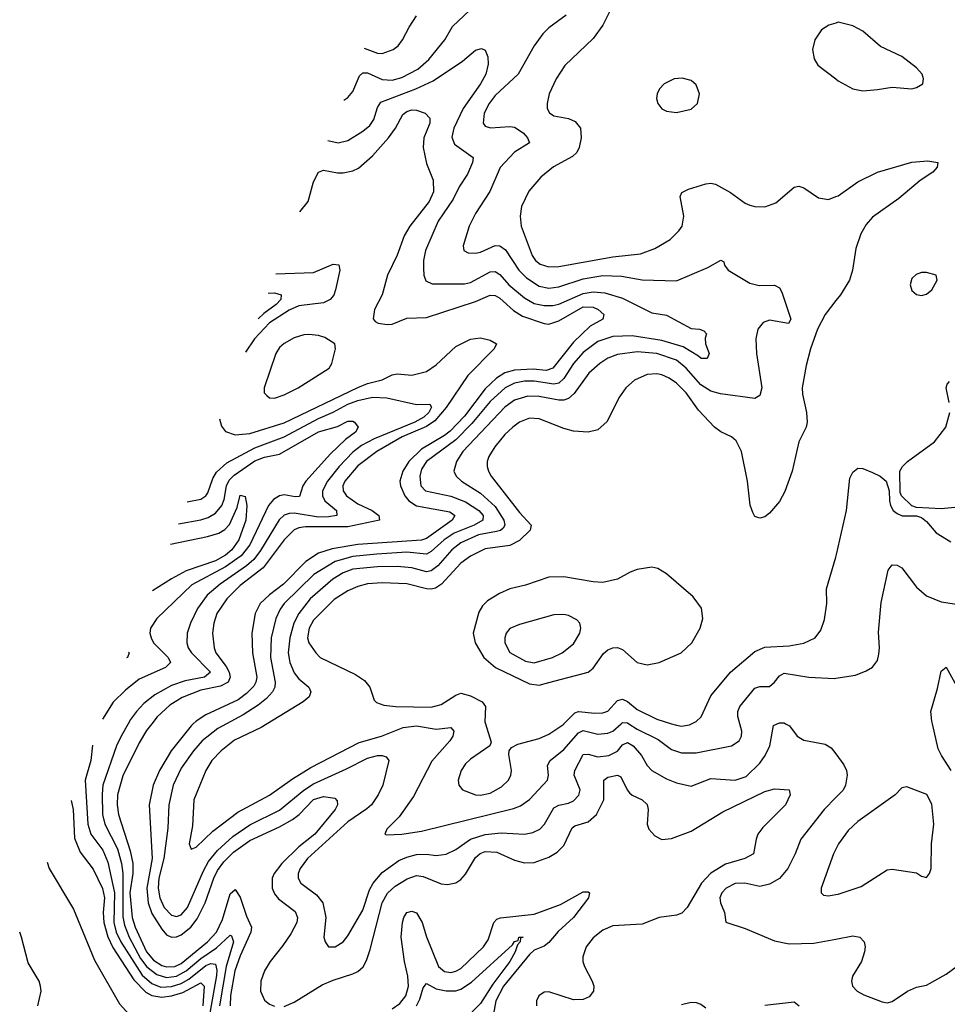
# Model space of a CAD drawing. Header units: inches. Extents: x 1173000 to 1307049, y 522583 to 678455.
# Tile 9 of 256: x 1176671 to 1180455, y 548856 to 552872. Entities that reach past the tile are written whole.
import ezdxf

# ---------------------------------------------------------------- set-up
doc = ezdxf.new("R2010")
doc.units = ezdxf.units.IN
doc.header["$MEASUREMENT"] = 0
for name, color, linetype in [('B1574', 7, 'Continuous'), ('B1575', 7, 'Continuous'), ('B1584', 7, 'Continuous'), ('B1585', 7, 'Continuous')]:
    doc.layers.add(name, color=color, linetype=linetype)

msp = doc.modelspace()

# ---------------------------------------------------------------- linework, layer by layer
at = {"layer": 'B1574', "color": 5}
for points, elevation in [([(1177112.6, 550000), (1177084.7, 549950), (1177065.9, 549910), (1177010.1, 549750), (1177006.5, 549713.5), (1177009.1, 549630), (1177017.9, 549590), (1177069.5, 549490), (1177086.6, 549430), (1177091.1, 549390), (1177092, 549212), (1177098.4, 549178.4), (1177117.6, 549130), (1177163.2, 549043.2), (1177190, 549008.5), (1177230, 548977.2), (1177270, 548965.2), (1177310, 548970), (1177350, 548991.8), (1177410, 549042.7), (1177473.4, 549086.6), (1177530, 549137.4), (1177535.3, 549135.3), (1177542.3, 549110), (1177513.7, 549010), (1177499, 548930), (1177485.9, 548850)], 760), ([(1177209.2, 550000), (1177187.5, 549972.5), (1177157.7, 549922.3), (1177092.1, 549787.9), (1177070.1, 549710.1), (1177068.3, 549670), (1177073.7, 549630), (1177121.2, 549481.2), (1177131.7, 549430), (1177132.8, 549390), (1177120.4, 549310), (1177129.3, 549210), (1177142.3, 549170), (1177187.9, 549070), (1177216.5, 549036.5), (1177250, 549014.6), (1177270, 549008.3), (1177303.8, 549010), (1177330, 549022.1), (1177436.9, 549110), (1177473.4, 549150), (1177498, 549202), (1177530, 549307), (1177550, 549323.5), (1177570, 549293.2), (1177595.9, 549215.9), (1177617, 549170), (1177613.6, 549150), (1177570, 549053.7), (1177548.1, 548991.9), (1177531.3, 548891.3), (1177528.9, 548848.9)], 780), ([(1177378.4, 550000), (1177370, 549992.2), (1177288.9, 549890), (1177241.4, 549810), (1177215.7, 549750), (1177198.3, 549670), (1177210.7, 549450), (1177189.5, 549329.5), (1177195.1, 549270), (1177210, 549226.3), (1177250, 549162.7), (1177270, 549139.1), (1177290, 549129.7), (1177310, 549130.9), (1177330, 549139.4), (1177368.4, 549170), (1177395, 549205), (1177427.1, 549270), (1177462.1, 549370), (1177477.8, 549402.2), (1177503, 549437), (1177543.2, 549476.8), (1177610, 549524.6), (1177730, 549579), (1177783.9, 549610), (1177810.2, 549629.8), (1177870, 549691.6), (1177910, 549702.9), (1177957, 549697), (1177966, 549686), (1177967.3, 549670), (1177957.2, 549650), (1177874.7, 549550), (1177810, 549497.5), (1177739.7, 549430), (1177708.3, 549390), (1177700.6, 549370), (1177700.9, 549330), (1177710, 549306.7), (1177726.2, 549286.2), (1177794.8, 549234.8), (1177804.2, 549210), (1177800.9, 549190), (1177776.4, 549143.6), (1177744.6, 549095.4), (1177691.9, 549030), (1177670, 548991.7), (1177655, 548950), (1177652.5, 548910), (1177670, 548872.1), (1177690, 548856.6), (1177710, 548848.3)], 820), ([(1177514.1, 550000), (1177478.9, 549981.1), (1177415.4, 549930), (1177379.1, 549890), (1177330, 549819.5), (1177296.2, 549750), (1177279.2, 549670), (1177274.4, 549574.4), (1177259.2, 549450), (1177238.3, 549370), (1177235.9, 549330), (1177242.5, 549290), (1177259.7, 549250), (1177290, 549218.9), (1177310, 549213.5), (1177330, 549220.1), (1177355.5, 549250), (1177420.1, 549399.9), (1177441.4, 549438.6), (1177477.2, 549482.8), (1177539.6, 549540.4), (1177610, 549588.1), (1177730, 549647.4), (1177830.4, 549729.6), (1177870, 549755.5), (1178004.3, 549815.7), (1178090, 549859.9), (1178130, 549870.1), (1178150.1, 549870.1), (1178165.8, 549865.8), (1178176.1, 549850), (1178152.5, 549750), (1178132.9, 549710), (1178105.8, 549670), (1178087.5, 549652.5), (1178010, 549600.2), (1177845, 549450), (1177814.7, 549410), (1177806.5, 549390), (1177806.4, 549370), (1177818.2, 549350), (1177881.9, 549301.9), (1177907.1, 549270), (1177919, 549210), (1177911.7, 549130), (1177916.5, 549110), (1177930.3, 549090.3), (1177957.2, 549090), (1177990.9, 549110), (1178010, 549134.9), (1178070, 549239.2), (1178097.3, 549322.7), (1178112.4, 549350), (1178150, 549392.8), (1178218.1, 549441.9), (1178250, 549456.6), (1178290, 549466.9), (1178330, 549468.1), (1178370, 549463.1), (1178410, 549467.8), (1178450, 549487.1), (1178510.5, 549529.5), (1178570, 549549), (1178634.8, 549554.8), (1178730.5, 549549.6), (1178763.9, 549556.1), (1178792.1, 549570), (1178812.2, 549590), (1178850, 549657), (1178870, 549668.6), (1178910, 549676.4), (1178930, 549685.5), (1178951.6, 549708.4), (1178957.9, 549730), (1178933.1, 549790), (1178936, 549810), (1178970, 549874.7), (1178990, 549876.5), (1179030, 549865.1), (1179074.7, 549870), (1179110, 549888), (1179130, 549914), (1179150, 549923.3), (1179173.1, 549910), (1179207.2, 549870), (1179230.2, 549830), (1179249.2, 549810), (1179310, 549776.1), (1179350, 549759.5), (1179410, 549745.8), (1179490, 549776.8), (1179590, 549769.6), (1179634.4, 549785.6), (1179690, 549839.2), (1179712.5, 549870), (1179731.7, 549910), (1179746.6, 549993.4), (1179761.3, 550000)], 840), ([(1177680.6, 550000), (1177655.4, 549984.6), (1177547.3, 549932.7), (1177492, 549890), (1177454.7, 549850), (1177429.6, 549810), (1177381, 549690), (1177376.2, 549583.8), (1177362.2, 549510), (1177370, 549488.8), (1177390, 549497.3), (1177458.2, 549561.8), (1177561, 549639), (1177690, 549708.7), (1177784.1, 549775.9), (1177858.3, 549821.7), (1178055.9, 549924.1), (1178146.9, 549950), (1178234.6, 549985.4), (1178290, 549991.1), (1178370, 549977.7), (1178430, 549984.2), (1178441.5, 549970), (1178437.7, 549950), (1178425.2, 549930), (1178351.9, 549848.1), (1178276.8, 549703.2), (1178219.2, 549620.8), (1178168.5, 549570), (1178161, 549550), (1178167.4, 549547.4), (1178229.4, 549549.4), (1178310, 549562.5), (1178685.2, 549654.8), (1178714.3, 549665.7), (1178750, 549690.9), (1178824, 549770), (1178828.2, 549790), (1178823.7, 549830), (1178834.7, 549850), (1178890, 549894.6), (1178950, 549962.9), (1178970, 549972.9), (1179030, 549957.2), (1179070, 549961.1), (1179090, 549970.1), (1179124.1, 550000)], 860), ([(1178571.2, 550000), (1178594.4, 549925.6), (1178588.7, 549910), (1178510, 549856.2), (1178490, 549836.8), (1178471.8, 549810), (1178459, 549770), (1178462.7, 549750), (1178477.8, 549730), (1178530, 549709.6), (1178550, 549708.3), (1178590, 549717.2), (1178637, 549743), (1178665.5, 549770), (1178674.3, 549790), (1178676.5, 549810), (1178665.9, 549874.1), (1178667.8, 549890), (1178677.4, 549902.6), (1178702.7, 549917.3), (1178790, 549939.8), (1178830, 549957.8), (1178890, 549998.8), (1178891.2, 550000)], 880), ([(1179156.3, 550000), (1179190, 549977.4), (1179275.5, 549935.5), (1179330, 549895.7), (1179370, 549881.8), (1179430, 549881.8), (1179574.5, 549910), (1179606.6, 549930), (1179616.1, 549950), (1179617.4, 549970), (1179608.8, 550000)], 860), ([(1179330.5, 550000), (1179350, 549993.8), (1179370, 549990.8), (1179403.8, 549996.2), (1179411.3, 550000)], 880), ([(1179795.4, 550000), (1179811, 549991), (1179842.8, 549950), (1179870, 549932.8), (1179956.2, 549916.2), (1179981.8, 549901.8), (1180000, 549876.9)], 840), ([(1176967.8, 549912.6), (1176961.3, 549850), (1176938, 549770), (1176948.5, 549590), (1176961.5, 549550), (1177010, 549484.3), (1177030, 549436.1), (1177057.4, 549310), (1177054.3, 549190), (1177064.4, 549150), (1177083.5, 549110), (1177170, 548975.3), (1177210, 548940.3), (1177246.2, 548926.2), (1177290, 548928.4), (1177330, 548940.6), (1177361.4, 548958.6), (1177430, 549014), (1177450, 549022.9), (1177470, 549019.8), (1177475.2, 548995.1), (1177473.8, 548973.8), (1177441, 548790)], 740), ([(1177750, 548847.2), (1177790, 548864), (1177905.3, 548934.7), (1177950, 548954), (1178030, 548979.5), (1178050.8, 548990), (1178071.3, 549008.7), (1178085.9, 549034.1), (1178101, 549079), (1178149.7, 549270.3), (1178170.8, 549309.2), (1178202, 549338), (1178252.1, 549367.9), (1178290, 549380.5), (1178317.2, 549377.2), (1178390, 549346.6), (1178415.5, 549344.5), (1178450, 549351.5), (1178470, 549364.2), (1178490, 549386), (1178530, 549454), (1178549, 549471), (1178570, 549478.4), (1178616.7, 549476.7), (1178690, 549444.2), (1178730, 549433.2), (1178770, 549434.4), (1178830, 549455.3), (1178863.7, 549476.3), (1178890, 549503.5), (1178924, 549576), (1178935.7, 549584.3), (1178990, 549599.6), (1179023.6, 549630), (1179053.2, 549690), (1179054.2, 549770), (1179070, 549781.8), (1179110, 549790.7), (1179123.8, 549783.8), (1179148.9, 549730), (1179158.9, 549718.9), (1179170, 549708.6), (1179210.3, 549690), (1179230, 549671.4), (1179235.3, 549650), (1179230.8, 549590), (1179237.7, 549570), (1179262.4, 549542.4), (1179290, 549528.2), (1179330, 549531.9), (1179410, 549562.5), (1179539.7, 549640.3), (1179710, 549723.2), (1179750, 549734.5), (1179810.2, 549730.2), (1179813.8, 549710), (1179794.4, 549670), (1179702.8, 549577.2), (1179682.7, 549550), (1179674.8, 549530), (1179664.2, 549470), (1179629.7, 549450.4), (1179550, 549427.7), (1179489.8, 549390.2), (1179452.2, 549350), (1179394, 549250), (1179371.9, 549228.1), (1179350, 549219.9), (1179279.5, 549210), (1179210, 549182.3), (1179090, 549175.2), (1179050, 549157.9), (1179010, 549127.2), (1178981.9, 549090), (1178968.7, 549050), (1178968.8, 549030), (1178975.1, 549010), (1179006.8, 548950), (1179012.8, 548930), (1179011.1, 548908.9), (1178994.1, 548885.9), (1178970, 548875.7), (1178930, 548873.4), (1178830, 548907), (1178810, 548905.1), (1178789.2, 548890), (1178779.2, 548870), (1178779.7, 548850)], 820), ([(1176880.2, 549687.5), (1176888.5, 549650), (1176893.8, 549533.8), (1176917, 549477), (1176970, 549406.9), (1177007.9, 549327.9), (1177016.5, 549290), (1177011.7, 549230), (1177014.1, 549190), (1177030.5, 549130.5), (1177050, 549087.7), (1177136.1, 548956.1), (1177185.8, 548905.8), (1177210, 548891.4), (1177250, 548885.4), (1177290, 548890.4), (1177336.2, 548903.8), (1177410, 548942.7), (1177423.9, 548930), (1177418.3, 548850)], 720), ([(1180000, 549698.7), (1179952.9, 549650), (1179858, 549530), (1179835, 549470), (1179804, 549410), (1179770.6, 549369.4), (1179730, 549345.8), (1179690, 549336.8), (1179628.7, 549350), (1179590, 549348.8), (1179553.4, 549330), (1179534.9, 549310), (1179527.7, 549290), (1179529.3, 549270), (1179546.7, 549230), (1179551, 549191), (1179630, 549165.3), (1179750, 549114.3), (1179810, 549102), (1179910, 549104.5), (1180000, 549121.6)], 840), ([(1180000, 549488.7), (1179990.2, 549470), (1179940.8, 549330), (1179940.3, 549310), (1179950, 549301.1), (1179970, 549298.6), (1180000, 549303.9)], 860), ([(1176782.2, 549435.5), (1176791.2, 549410), (1176890, 549244), (1176976, 549036), (1177078.2, 548858.2), (1177115.9, 548815.9)], 680), ([(1178190, 548837.2), (1178221.4, 548858.6), (1178245.9, 548890), (1178256.3, 548930), (1178253.9, 548970), (1178240.9, 549030), (1178227.6, 549130), (1178232.9, 549190), (1178237.9, 549210), (1178250, 549230.1), (1178270, 549235.6), (1178290, 549228.8), (1178313.3, 549190), (1178330.5, 549130.5), (1178379, 549010), (1178403.2, 548990), (1178430, 548985.8), (1178450, 548990.6), (1178470, 549002), (1178563.4, 549090), (1178581.6, 549118.4), (1178605.6, 549190), (1178617.4, 549202.5), (1178631.9, 549208.1), (1178770, 549223.4), (1178877, 549263), (1178970, 549315.1), (1178990, 549314.9), (1178996, 549310), (1178990.7, 549290), (1178930.4, 549210), (1178867.5, 549152.5), (1178830, 549107.5), (1178810, 549093.5), (1178770, 549076), (1178750, 549058.7), (1178644.5, 548930), (1178612.8, 548870), (1178603.7, 548816.3)], 780), ([(1176744.2, 548850), (1176758, 548910), (1176755.1, 548930), (1176749.5, 548950), (1176705.1, 549025.1), (1176678.2, 549130), (1176670.7, 549150.5)], 680), ([(1178288.9, 548850), (1178303.7, 548876.2), (1178317.2, 548922.8), (1178330, 548940.2), (1178370, 548918.8), (1178410, 548910.4), (1178450, 548911), (1178470, 548917.5), (1178513.9, 548946.1), (1178681.5, 549098.5), (1178690, 549111.4), (1178704.2, 549115.8), (1178707.6, 549130), (1178724.7, 549130), (1178713.7, 549126.3), (1178712.8, 549110), (1178701.1, 549098.9), (1178692.3, 549070), (1178670, 549029.9), (1178601.6, 548938.4), (1178550, 548859.2), (1178482.7, 548790)], 760), ([(1179370, 548854.9), (1179410, 548864.2), (1179430, 548863.1), (1179450, 548856.4), (1179470, 548841.6)], 820), ([(1179710, 548852), (1179830, 548866), (1179850.2, 548850.2)], 820)]:
    msp.add_lwpolyline(points, dxfattribs=dict(at, elevation=elevation))
at = {"layer": 'B1575', "color": 5}
for points, elevation in [([(1179103.4, 552956.7), (1179050.4, 552849.6), (1179010, 552795), (1178895.3, 552684.7), (1178859.3, 552630), (1178830.2, 552570), (1178822.3, 552530), (1178823.1, 552510), (1178831.6, 552491.6), (1178850, 552479.5), (1178910, 552469.3), (1178936.6, 552456.6), (1178958.5, 552430), (1178961.3, 552390), (1178953.2, 552350), (1178943.2, 552330), (1178925.9, 552314.1), (1178848.3, 552271.7), (1178796.2, 552230), (1178748.2, 552171.8), (1178718.6, 552110), (1178712.7, 552070), (1178716, 552030), (1178762, 551910), (1178775, 551890), (1178794.3, 551874.3), (1178830, 551863.9), (1178870, 551865.6), (1179090, 551905), (1179202.8, 551917.1), (1179262, 551938), (1179324.3, 551975.7), (1179359.7, 552010), (1179373.1, 552030), (1179380.3, 552070), (1179365.4, 552150), (1179372.5, 552167.5), (1179399.3, 552180.7), (1179470, 552202), (1179490, 552205.3), (1179510, 552200.3), (1179570, 552166.6), (1179630, 552123.5), (1179650, 552115), (1179670, 552109.4), (1179710, 552108.5), (1179755.6, 552124.5), (1179830, 552188.2), (1179850, 552193), (1179870, 552185.5), (1179930, 552145.3), (1179970, 552138.9), (1180000, 552150)], 880), ([(1178900.3, 552890), (1178830, 552838.7), (1178805.2, 552814.8), (1178770, 552764.7), (1178704.2, 552650), (1178610, 552562.5), (1178586.3, 552530), (1178565.9, 552490), (1178561, 552450), (1178570, 552438), (1178590.8, 552430.8), (1178670, 552436.6), (1178690, 552433.3), (1178724.8, 552410), (1178742.6, 552390), (1178750.3, 552370), (1178690, 552331.3), (1178630.6, 552269.4), (1178589.2, 552170.8), (1178530, 552081.7), (1178505, 552030), (1178480.3, 551950), (1178483, 551930), (1178500.9, 551920.9), (1178530, 551919.3), (1178550, 551923.7), (1178610, 551951.4), (1178630, 551950.1), (1178653.1, 551933.1), (1178707.4, 551850), (1178738.2, 551818.3), (1178790, 551784.7), (1178830, 551776.5), (1178870, 551782.8), (1178970, 551815.5), (1179050, 551828.7), (1179125.6, 551825.6), (1179210, 551810.6), (1179350, 551807.2), (1179478.5, 551861.5), (1179531.6, 551891.6), (1179543.6, 551883.6), (1179546, 551870), (1179561, 551850), (1179650, 551797.1), (1179687.8, 551787.8), (1179750, 551789), (1179770, 551778), (1179780, 551760), (1179816.3, 551650), (1179807.1, 551632.9), (1179730, 551646.6), (1179703.7, 551636.3), (1179681.6, 551610), (1179674.5, 551570), (1179676.8, 551510), (1179698, 551370), (1179690, 551339.6), (1179670, 551327.1), (1179530, 551346.2), (1179490, 551356.2), (1179450, 551382.3), (1179390, 551450.3), (1179350, 551483.4), (1179270, 551510.2), (1179190, 551516.8), (1179110, 551505.7), (1179070, 551490.9), (1179037.4, 551470), (1178992.1, 551430), (1178932.2, 551347.8), (1178910, 551326.6), (1178890, 551319.7), (1178870, 551319.5), (1178790, 551335.4), (1178744.2, 551335.8), (1178690, 551319.9), (1178650, 551292), (1178478.9, 551110), (1178452.2, 551070), (1178442.3, 551030), (1178451.6, 551010), (1178473.2, 550990), (1178550, 550940.1), (1178610, 550886.1), (1178646.1, 550830), (1178649.6, 550810), (1178642.8, 550797.2), (1178632, 550788), (1178616.4, 550783.6), (1178543, 550770), (1178470, 550738.5), (1178433.8, 550710), (1178376, 550644), (1178350, 550623.5), (1178330, 550619.4), (1178270, 550636.6), (1178210, 550642.1), (1178130, 550640.8), (1178030, 550631), (1177990, 550615.8), (1177948, 550590), (1177855.9, 550510), (1177810, 550450), (1177789.3, 550410), (1177773.2, 550350), (1177765.7, 550290), (1177772.2, 550250), (1177790, 550207.2), (1177810, 550183.9), (1177850.2, 550150), (1177858, 550130), (1177851.3, 550110), (1177827.8, 550090), (1177680.6, 550000)], 860), ([(1177992.9, 552543.7), (1178010, 552554), (1178030, 552579.5), (1178057.2, 552642.8), (1178070, 552655.5), (1178090, 552655), (1178150, 552627.2), (1178190, 552624.5), (1178230, 552635.5), (1178295, 552670), (1178339.9, 552710), (1178405.8, 552790), (1178436.3, 552843.7), (1178507.6, 552910)], 860), ([(1178076.6, 552756.1), (1178130, 552734.8), (1178150, 552734), (1178194, 552750), (1178214.2, 552765.8), (1178232.7, 552790), (1178259, 552840.9), (1178290, 552887)], 880), ([(1180000, 552858.2), (1179971.6, 552850), (1179942.3, 552830), (1179915.2, 552790), (1179905.4, 552750), (1179911.6, 552711.6), (1179927, 552687), (1180000, 552630.6)], 920), ([(1177927.8, 552378.9), (1177970, 552369.5), (1178010, 552379.5), (1178070, 552416.6), (1178099.1, 552440.9), (1178115.4, 552464.6), (1178130, 552513.4), (1178144.2, 552535.8), (1178287.3, 552590), (1178357.1, 552622.9), (1178477.3, 552702.7), (1178530, 552746.9), (1178554.1, 552754.1), (1178570, 552748), (1178580.4, 552720.4), (1178582.3, 552690), (1178572.4, 552650), (1178550.1, 552610), (1178479.6, 552510), (1178441.9, 552430), (1178433.2, 552393.2), (1178444.6, 552364.6), (1178520.3, 552310), (1178518, 552290), (1178497.7, 552242.3), (1178464.1, 552190), (1178439.8, 552140.2), (1178377.3, 552050), (1178325.6, 551930), (1178317.8, 551890), (1178317.7, 551857.7), (1178319.3, 551830), (1178327.1, 551807.1), (1178354.1, 551794.1), (1178485.7, 551794.3), (1178510, 551800.4), (1178590, 551842.8), (1178610, 551844.2), (1178630, 551831.9), (1178666.8, 551790), (1178730, 551737.3), (1178770, 551714.4), (1178810, 551705.5), (1178846.2, 551706.2), (1178870, 551711.8), (1178970, 551755.3), (1179010, 551761.8), (1179058.2, 551758.2), (1179130, 551736.4), (1179250, 551676.8), (1179310, 551666.3), (1179410, 551612.9), (1179444.7, 551610), (1179462.3, 551602.3), (1179473.1, 551590), (1179467.8, 551572.2), (1179468, 551550), (1179483, 551510), (1179476, 551490), (1179450.3, 551489.7), (1179440, 551500), (1179377.3, 551537.3), (1179290, 551562.7), (1179170, 551582.9), (1179090, 551580.3), (1179030, 551558.8), (1178970, 551515), (1178930.1, 551470), (1178890, 551408.4), (1178870, 551389.6), (1178850, 551384.9), (1178770, 551397.9), (1178730, 551397.4), (1178690, 551389), (1178651.8, 551370), (1178590, 551314), (1178515.4, 551224.6), (1178450, 551157.6), (1178330.6, 551070), (1178310, 551038.9), (1178302.6, 551010), (1178307.8, 550970), (1178325.8, 550950), (1178430, 550928.1), (1178490, 550905.9), (1178544.4, 550870), (1178561.2, 550850), (1178560.1, 550830), (1178525.3, 550810), (1178442.7, 550777.3), (1178403, 550750), (1178350, 550702.9), (1178330, 550692.3), (1178250, 550699.6), (1178127.9, 550692.1), (1178030, 550682), (1177958.1, 550661.9), (1177870.7, 550609.3), (1177750.1, 550490), (1177733, 550467), (1177715.9, 550430), (1177697, 550350), (1177693.5, 550270), (1177713.1, 550170), (1177711.5, 550150), (1177702.7, 550130), (1177677.5, 550102.5), (1177643.9, 550076.1), (1177583, 550037), (1177514.1, 550000)], 840), ([(1177813.6, 552087.6), (1177848, 552130), (1177868.8, 552210), (1177890, 552250.2), (1177910, 552258.4), (1177967.1, 552247.1), (1177990, 552247.6), (1178030, 552255.2), (1178053.4, 552266.6), (1178110, 552316.8), (1178175, 552390), (1178204.4, 552430), (1178234.3, 552485.7), (1178250, 552497.8), (1178270, 552503.8), (1178290, 552503), (1178325.3, 552490), (1178344.2, 552470), (1178344.6, 552450), (1178320.1, 552390), (1178316.5, 552350), (1178330, 552284.9), (1178356.9, 552216.9), (1178358.6, 552170), (1178341.8, 552130), (1178262.1, 552030), (1178239.8, 551990), (1178210, 551911.1), (1178171.4, 551830), (1178150.1, 551749.9), (1178117.6, 551690), (1178112.2, 551652.2), (1178120.6, 551640.6), (1178133.4, 551633.4), (1178170, 551628), (1178190, 551630.2), (1178250, 551654.1), (1178330, 551656.8), (1178530, 551722.6), (1178590, 551748.1), (1178610, 551746.9), (1178630, 551736.6), (1178685.5, 551685.5), (1178722, 551662.1), (1178810, 551632.3), (1178830, 551630.5), (1178870, 551643.6), (1178970, 551700.3), (1179010, 551699.2), (1179030.9, 551690), (1179053.4, 551670), (1179049.1, 551650), (1178998.1, 551621.9), (1178930, 551556.7), (1178846.4, 551450), (1178818.8, 551441.2), (1178766, 551446), (1178690, 551441.7), (1178650, 551431.1), (1178615.7, 551410), (1178570, 551365.6), (1178484.8, 551255.2), (1178426.3, 551193.7), (1178404.2, 551175.8), (1178310, 551119.7), (1178257.8, 551070), (1178233.5, 551030), (1178221.9, 550990), (1178223.6, 550970), (1178241.7, 550930), (1178258.8, 550910), (1178290, 550888.9), (1178424.9, 550864.9), (1178446.3, 550850), (1178435.6, 550830), (1178330, 550755.7), (1178310, 550748.3), (1178050, 550731.3), (1177946, 550714), (1177890, 550696.5), (1177838, 550662), (1177746.8, 550570), (1177690, 550526.5), (1177651.9, 550490), (1177631, 550450), (1177618.4, 550370), (1177621.1, 550290), (1177637.8, 550190), (1177634.7, 550170), (1177626.1, 550153.9), (1177596.6, 550123.4), (1177562.3, 550097.6), (1177430, 550036.2), (1177390, 550010.7), (1177378.4, 550000)], 820), ([(1177715.2, 551834.7), (1177870, 551841.2), (1177950, 551874.4), (1177972.1, 551872.1), (1177976.1, 551850), (1177959.2, 551770), (1177951.9, 551748.1), (1177937.7, 551730), (1177910, 551717.2), (1177810, 551704.9), (1177770, 551687.5), (1177690, 551635.1), (1177628.8, 551570), (1177591.4, 551516.3)], 780), ([(1177685, 551757), (1177710, 551758), (1177737.3, 551750), (1177735.4, 551730), (1177717.7, 551710), (1177666.7, 551673.3), (1177644.2, 551652.2)], 760), ([(1180000, 551726.1), (1179956.3, 551670), (1179925.6, 551610), (1179897.5, 551530), (1179879.3, 551460.8), (1179862.7, 551370), (1179864.2, 551344.2), (1179880.6, 551270), (1179882.8, 551230), (1179879, 551210), (1179849.4, 551150.6), (1179822.1, 551030), (1179792, 550948), (1179770, 550906.6), (1179730, 550858.4), (1179710, 550844.5), (1179690, 550838), (1179670, 550845.2), (1179661.4, 550861.4), (1179651.2, 550891.2), (1179639.8, 550990), (1179615, 551110), (1179594.1, 551154.1), (1179574.7, 551170), (1179530.5, 551190.5), (1179504.7, 551210), (1179439.4, 551279.4), (1179389.3, 551350), (1179350, 551389.9), (1179319.8, 551410), (1179290, 551422.6), (1179270, 551427.4), (1179230, 551424.7), (1179179, 551401), (1179143.6, 551370), (1179114.6, 551330), (1179067.3, 551232.7), (1179030, 551199.1), (1178990.2, 551189.8), (1178930, 551193), (1178890, 551203.7), (1178790, 551243.9), (1178750, 551246), (1178710.3, 551230), (1178683.2, 551210), (1178650, 551179.4), (1178609.4, 551130), (1178584.8, 551090), (1178578.5, 551070), (1178577.7, 551050), (1178583.8, 551030), (1178594.8, 551010), (1178710, 550861.7), (1178756.9, 550810), (1178752.8, 550790), (1178710, 550747.5), (1178670, 550727), (1178570, 550713.1), (1178510, 550683.7), (1178470, 550654.6), (1178391.1, 550568.9), (1178367.2, 550552.8), (1178350, 550548.4), (1178330, 550550.3), (1178250, 550570.3), (1178150, 550574.5), (1178089.7, 550570.3), (1178050, 550560.1), (1178010, 550542.6), (1177953.6, 550506.4), (1177870, 550422.8), (1177851.8, 550390), (1177845.4, 550350), (1177850.1, 550330.1), (1177878.2, 550290), (1177896.9, 550270), (1178040.7, 550200.7), (1178077, 550177), (1178099.3, 550150), (1178116.9, 550096.9), (1178126.5, 550086.5), (1178156.2, 550076.2), (1178204.7, 550070), (1178350, 550067.1), (1178390, 550078.2), (1178450, 550116.8), (1178470, 550124.5), (1178510, 550114.5), (1178557.3, 550090), (1178571.6, 550070), (1178568.5, 550008.5), (1178571.2, 550000)], 880), ([(1177485.4, 551243.7), (1177493.5, 551213.5), (1177510, 551192.3), (1177550, 551177.9), (1177610, 551184), (1177750, 551227.5), (1178050, 551371.9), (1178090, 551388.2), (1178150, 551403.1), (1178190, 551422.9), (1178210, 551427.9), (1178270, 551421.9), (1178330, 551437.1), (1178370, 551464.2), (1178450, 551539.3), (1178510, 551568.7), (1178550, 551574.6), (1178590, 551564.4), (1178615.9, 551550), (1178606.4, 551530), (1178499.2, 551420.8), (1178410.6, 551290), (1178364.4, 551235.6), (1178330, 551212.5), (1178231.3, 551170), (1178127.5, 551110), (1178050, 551051.5), (1177996.6, 550990), (1177988.7, 550970), (1177990.1, 550950.1), (1178004.1, 550930), (1178050, 550896.6), (1178108.6, 550870), (1178136.4, 550850), (1178138.4, 550830), (1178010, 550802.7), (1177836.4, 550803.6), (1177810, 550799.9), (1177790, 550791.1), (1177750, 550750.9), (1177664, 550636), (1177570, 550564.5), (1177515.3, 550510), (1177475.6, 550450), (1177462.4, 550410), (1177457.5, 550370), (1177464.2, 550310), (1177471.4, 550290), (1177513.5, 550233.5), (1177525.7, 550210), (1177528.9, 550190), (1177520.7, 550170), (1177490, 550152.8), (1177410, 550136.5), (1177333.3, 550106.7), (1177283.8, 550076.2), (1177231.6, 550028.4), (1177209.2, 550000)], 780), ([(1177354, 550905.8), (1177410, 550915.6), (1177430, 550929.5), (1177437.9, 550942.1), (1177459.3, 551000.7), (1177473.6, 551026.4), (1177515.2, 551064.8), (1177630, 551125.9), (1177750, 551169.8), (1177890, 551245.2), (1177950, 551270.6), (1178010, 551304.1), (1178050, 551319.1), (1178110, 551331.7), (1178168.8, 551328.8), (1178290, 551302.7), (1178343.7, 551303.7), (1178351.2, 551291.2), (1178339.6, 551270), (1178318.8, 551250), (1178283, 551230), (1178117.5, 551162.5), (1178065.3, 551134.7), (1178030, 551108.1), (1177973.7, 551050), (1177926.1, 550990), (1177905.6, 550950), (1177906.4, 550930), (1177915.6, 550910), (1177963.8, 550870), (1177964.9, 550850), (1177930, 550843.6), (1177890, 550842.9), (1177790, 550859.1), (1177770, 550858.3), (1177749.2, 550850.8), (1177728.6, 550831.4), (1177653.4, 550706.6), (1177626.3, 550670), (1177596.3, 550643.7), (1177489.2, 550570), (1177435.7, 550524.3), (1177396, 550470), (1177367.2, 550410), (1177354.5, 550370), (1177352.1, 550330), (1177358, 550310), (1177371.1, 550290), (1177449.4, 550210), (1177425.3, 550190), (1177345.5, 550174.5), (1177290, 550156.5), (1177221.6, 550118.4), (1177177.6, 550082.4), (1177146.6, 550050), (1177122.4, 550017.6), (1177112.6, 550000)], 760), ([(1177319, 550815.9), (1177410, 550831.2), (1177439.3, 550840.7), (1177470, 550858.5), (1177495.4, 550890), (1177505.2, 550914.8), (1177514.4, 550970), (1177525.8, 550994.2), (1177545.7, 551014.3), (1177630, 551071.9), (1177670, 551086.8), (1177730, 551100.1), (1177890, 551191), (1177967.9, 551212.1), (1178010, 551233.7), (1178030, 551234), (1178037.1, 551230), (1178051.7, 551210), (1178040.2, 551190), (1178000.5, 551159.5), (1177939.3, 551100.7), (1177838.6, 550990), (1177826.2, 550970), (1177812.6, 550927.4), (1177793.9, 550926.1), (1177750, 550933.9), (1177730, 550930.3), (1177705.5, 550914.5), (1177686.1, 550890), (1177609.2, 550730), (1177574.4, 550685.6), (1177510, 550640.2), (1177373.6, 550566.4), (1177230.2, 550430), (1177205, 550390), (1177202.2, 550370), (1177206.6, 550350), (1177216.3, 550330), (1177276.3, 550270), (1177286.5, 550250), (1177266, 550230), (1177158.2, 550181.8), (1177102.6, 550137.4), (1177052.3, 550087.7), (1177009.2, 550019.1)], 740), ([(1177286.6, 550732.6), (1177436.7, 550763.3), (1177482.6, 550777.4), (1177507.9, 550792.1), (1177527.2, 550812.8), (1177558.3, 550881.7), (1177570, 550932.7), (1177590, 550927.3), (1177597.8, 550890), (1177592.8, 550830), (1177565, 550750), (1177536.6, 550710), (1177510, 550688.4), (1177470, 550665.1), (1177350, 550623.5), (1177290, 550591.6), (1177212.5, 550542)], 720), ([(1179411.3, 550000), (1179430.4, 550009.6), (1179451, 550029), (1179490, 550114), (1179570.6, 550210), (1179670, 550294.4), (1179710, 550312.3), (1179810, 550318.4), (1179870, 550328.3), (1179916.4, 550350), (1179938.8, 550381.2), (1179954.3, 550425.7), (1179963.7, 550490), (1179961.8, 550550), (1180000, 550680)], 880), ([(1177115.2, 550291.7), (1177116.8, 550290), (1177110.3, 550270), (1177106.4, 550269)], 720), ([(1179608.8, 550000), (1179600.2, 550030), (1179600.9, 550050), (1179608.3, 550070), (1179670, 550145.2), (1179690, 550151.8), (1179730, 550152.2), (1179750, 550169.1), (1179770, 550196.2), (1179790, 550206), (1179890, 550190.2), (1179995.2, 550184.8), (1180000, 550185.6)], 860), ([(1178891.2, 550000), (1178935.4, 550044.6), (1178950, 550050.4), (1179017.2, 550042.8), (1179050, 550044), (1179070, 550052.1), (1179110, 550095.4), (1179130, 550100.5), (1179150, 550090.5), (1179190, 550058.1), (1179270, 550019.4), (1179330.5, 550000)], 880), ([(1179124.1, 550000), (1179130, 550005.2), (1179150, 550004.2), (1179156.3, 550000)], 860), ([(1179761.3, 550000), (1179770, 550003.9), (1179790, 550003.2), (1179795.4, 550000)], 840)]:
    msp.add_lwpolyline(points, dxfattribs=dict(at, elevation=elevation))
for points, elevation in [([(1179373.3, 552633.3), (1179341, 552630), (1179299.3, 552610), (1179280.3, 552590), (1179271.6, 552570), (1179269.2, 552550), (1179274.6, 552530), (1179290, 552508.9), (1179310, 552498.5), (1179350, 552493.2), (1179410, 552506.7), (1179435.8, 552530), (1179444, 552570), (1179430, 552606.6), (1179410, 552624.2)], 920), ([(1177850, 551587.2), (1177830, 551585.8), (1177790, 551573.6), (1177750, 551551.7), (1177730, 551534.7), (1177715.7, 551510), (1177668.6, 551370), (1177668.5, 551350), (1177678.6, 551338.6), (1177690.1, 551330.1), (1177710, 551328.7), (1177750, 551341.6), (1177807.2, 551370), (1177932.8, 551450), (1177944.4, 551470), (1177958.6, 551530), (1177956.2, 551550), (1177915.4, 551575.4), (1177890, 551583.4)], 820), ([(1179250, 550639.2), (1179190, 550629.7), (1179161.1, 550618.9), (1179110.1, 550589.9), (1179050, 550576.8), (1179010, 550578.5), (1178890, 550599), (1178830, 550598.5), (1178734.2, 550565.8), (1178669.8, 550549.8), (1178628.5, 550531.5), (1178579.1, 550500.9), (1178558.7, 550481.3), (1178544.1, 550455.9), (1178521.4, 550370), (1178528.3, 550330), (1178563.6, 550270), (1178611.5, 550230), (1178750, 550163.6), (1178790, 550157.5), (1178830, 550168.1), (1178989.5, 550210.5), (1179010, 550227.2), (1179052.8, 550287.2), (1179070, 550301.2), (1179090, 550309.1), (1179110, 550310.6), (1179130, 550303.5), (1179190, 550249.5), (1179230, 550239.8), (1179279.6, 550250), (1179369.7, 550290), (1179412.9, 550330), (1179446.6, 550390), (1179458, 550430), (1179451.6, 550471.6), (1179417.9, 550517.9), (1179310, 550611.1), (1179273.5, 550633.5)], 920), ([(1178890, 550446.2), (1178850, 550444.5), (1178710, 550404.8), (1178670, 550388), (1178655.6, 550370), (1178650.2, 550350), (1178650.2, 550330), (1178670, 550290.3), (1178734.9, 550254.9), (1178770, 550248.4), (1178844, 550270), (1178884, 550290), (1178930, 550326.7), (1178956.4, 550370), (1178960.5, 550390), (1178955.6, 550410), (1178943.9, 550423.9), (1178910, 550442.2)], 940)]:
    msp.add_lwpolyline(points, close=True, dxfattribs=dict(at, elevation=elevation))
at = {"layer": 'B1584', "color": 5}
for points, elevation in [([(1180470.9, 549810), (1180430.8, 549870.8), (1180418.1, 549898.1), (1180394.3, 550000)], 840), ([(1180000, 549876.9), (1180032.4, 549832.4), (1180043.6, 549810), (1180047.2, 549790), (1180039.3, 549750), (1180030, 549729.8), (1180000, 549698.7)], 840), ([(1180000, 549303.9), (1180010, 549305.6), (1180103.7, 549336.3), (1180210, 549404.4), (1180230, 549406.4), (1180330, 549392.7), (1180350, 549379.1), (1180370, 549373.4), (1180382.9, 549390), (1180389.6, 549410), (1180390.7, 549510), (1180399.9, 549590), (1180392.1, 549672.1), (1180371.1, 549711.1), (1180290, 549742.9), (1180270, 549739.3), (1180242, 549710), (1180090, 549601.2), (1180050, 549565.1), (1180011.1, 549510), (1180000, 549488.7)], 860), ([(1180000, 549121.6), (1180070, 549134.9), (1180098.8, 549130), (1180115.3, 549110), (1180119.6, 549090), (1180117.8, 549070), (1180104.6, 549030), (1180068.8, 548970), (1180064.9, 548950), (1180068.4, 548930), (1180087.7, 548910), (1180114.1, 548894.1), (1180190, 548865.5), (1180210, 548862), (1180230, 548867.3), (1180293.2, 548910), (1180330, 548926), (1180370, 548934.4), (1180450, 548978.3), (1180491.9, 549008.1)], 840)]:
    msp.add_lwpolyline(points, dxfattribs=dict(at, elevation=elevation))
at = {"layer": 'B1585', "color": 5}
for points, elevation in [([(1180000, 552630.6), (1180010, 552622.8), (1180069.5, 552589.5), (1180110, 552582.3), (1180170, 552587), (1180230, 552596.2), (1180309.7, 552590.3), (1180330, 552594.6), (1180354.7, 552610), (1180358, 552630), (1180352.8, 552650), (1180330, 552675.1), (1180270, 552721.7), (1180183.1, 552763.1), (1180110, 552824.9), (1180070, 552846.2), (1180010, 552861.1), (1180000, 552858.2)], 920), ([(1180000, 552150), (1180010, 552153.8), (1180090, 552210.2), (1180170, 552250.2), (1180310, 552290.2), (1180376.2, 552296.2), (1180416, 552290), (1180413.4, 552270), (1180395.5, 552250), (1180344.5, 552215.5), (1180257.4, 552142.6), (1180150, 552066), (1180123.8, 552036.2), (1180101.7, 551998.3), (1180081.7, 551938.3), (1180067.9, 551850), (1180056.4, 551810), (1180018.7, 551750), (1180000, 551726.1)], 880), ([(1180463.2, 551310), (1180450.8, 551370), (1180454.5, 551385.5), (1180464, 551396)], 880), ([(1180570, 550890.8), (1180430, 550876.4), (1180330, 550882), (1180310, 550888.7), (1180268, 550930), (1180263.1, 550943.1), (1180261.6, 551030), (1180272.8, 551050), (1180292.6, 551070), (1180402.7, 551150), (1180448.9, 551210), (1180465.8, 551270)], 880), ([(1180000, 550680), (1180002.9, 550690), (1180043.2, 550870), (1180058, 551002), (1180070, 551026), (1180090, 551042.8), (1180110, 551040.7), (1180150, 551024.9), (1180181, 551010), (1180206, 550990), (1180218, 550950), (1180218.8, 550910), (1180224, 550890), (1180234, 550870), (1180250, 550858), (1180271.4, 550848.6), (1180330, 550847.7), (1180350, 550840.7), (1180370, 550824.9), (1180410, 550779.5), (1180470, 550742.3)], 880), ([(1180000, 550185.6), (1180081.2, 550198.8), (1180124.5, 550215.5), (1180150, 550231), (1180170, 550258), (1180175.4, 550284.6), (1180178.3, 550310), (1180174.3, 550374.3), (1180184.7, 550495.3), (1180214, 550626), (1180230, 550648), (1180250, 550647), (1180270, 550636.5), (1180330, 550557.3), (1180370, 550521.8), (1180430, 550497.8), (1180510, 550485.4)], 860), ([(1180394.3, 550000), (1180391.9, 550010), (1180388.4, 550050), (1180415.6, 550144.5), (1180430, 550214.8), (1180450, 550230.4), (1180500.2, 550140.2), (1180537.8, 550097.8), (1180590, 550059.8), (1180690, 550012.1), (1180730, 550000.7), (1180737.6, 550000)], 840)]:
    msp.add_lwpolyline(points, dxfattribs=dict(at, elevation=elevation))
at = {"layer": 'B1585', "color": 5, "elevation": 920}
msp.add_lwpolyline([(1180370, 551841.3), (1180350, 551840.5), (1180327.5, 551832.5), (1180310, 551816), (1180304.2, 551790), (1180310, 551767.3), (1180330, 551750.6), (1180350, 551746.7), (1180370, 551752.7), (1180391.6, 551770), (1180413.6, 551810), (1180409.2, 551830)], close=True, dxfattribs=at)

doc.saveas('drawing.dxf')
